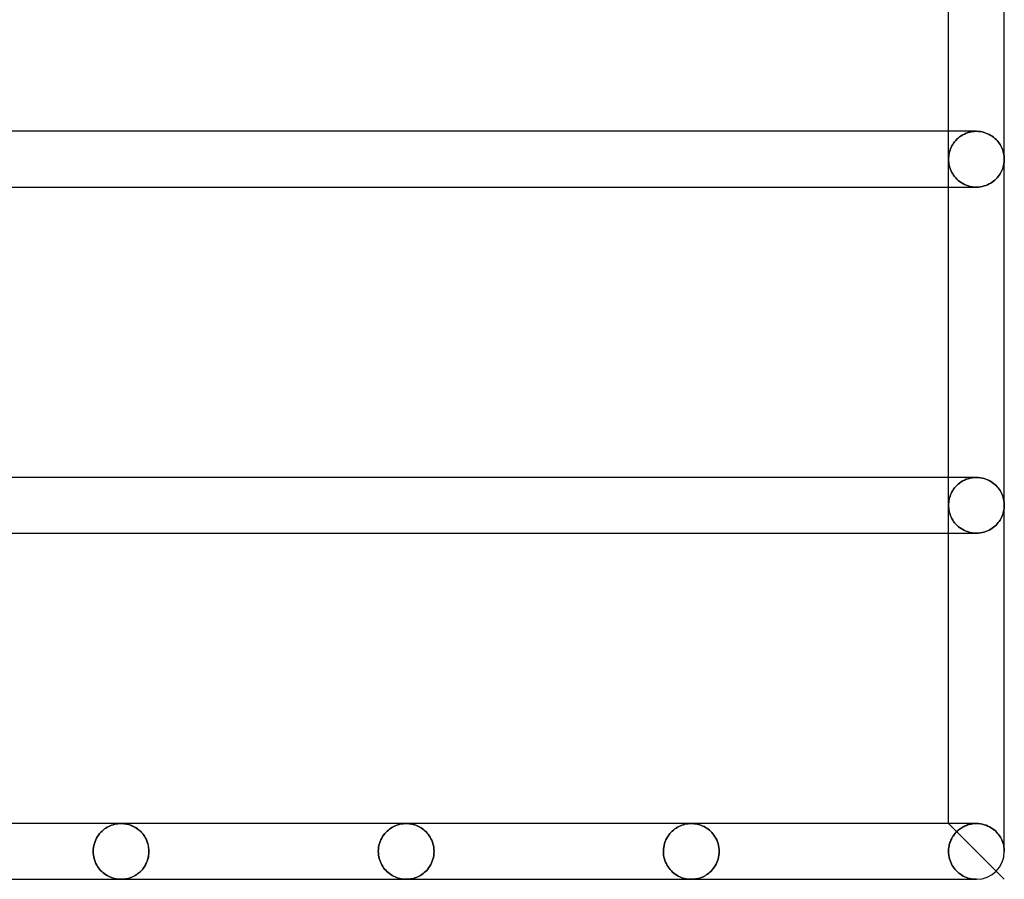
# Model space of a CAD drawing. Header units: millimetres. Extents: x -250 to 250, y -110 to 102.
# Tile 20 of 22: x 192 to 233, y -73 to -37. Entities that reach past the tile are written whole.
import ezdxf

# ---------------------------------------------------------------- set-up
doc = ezdxf.new("R2010")
doc.units = ezdxf.units.MM
doc.layers.add('HIDDEN', color=7, linetype='Continuous')
doc.layers.add('THICK', color=7, linetype='Continuous')

msp = doc.modelspace()

# ---------------------------------------------------------------- linework, layer by layer
at = {"layer": 'HIDDEN'}
for p, q in [((230.84, -43.2), (230.84, -42.04)), ((231.363, -42.229), (231.43, -42.188)), ((231.43, -42.188), (231.363, -42.229)), ((231.43, -42.188), (231.501, -42.152)), ((231.501, -42.152), (231.43, -42.188)), ((231.501, -42.152), (231.576, -42.119)), ((231.576, -42.119), (231.501, -42.152)), ((231.576, -42.119), (231.655, -42.092)), ((231.655, -42.092), (231.576, -42.119)), ((231.655, -42.092), (231.737, -42.069)), ((231.737, -42.069), (231.655, -42.092)), ((231.737, -42.069), (231.822, -42.053)), ((231.822, -42.053), (231.737, -42.069)), ((231.822, -42.053), (231.909, -42.043)), ((231.909, -42.043), (231.822, -42.053)), ((231.909, -42.043), (231.997, -42.04)), ((231.997, -42.04), (231.909, -42.043)), ((231.998, -42.04), (231.997, -42.04)), ((231.999, -42.04), (231.998, -42.04)), ((231.998, -42.04), (231.998, -42.04)), ((232, -42.04), (231.999, -42.04)), ((231.999, -42.04), (231.999, -42.04)), ((232.082, -42.043), (232, -42.04)), ((232, -42.04), (232, -42.04)), ((232.163, -42.052), (232.082, -42.043)), ((232.242, -42.066), (232.163, -42.052)), ((232.32, -42.086), (232.242, -42.066)), ((232.394, -42.11), (232.32, -42.086)), ((232.466, -42.139), (232.394, -42.11)), ((232.534, -42.171), (232.466, -42.139)), ((232.598, -42.207), (232.534, -42.171)), ((232.659, -42.247), (232.598, -42.207)), ((230.98, -42.646), (231.014, -42.588)), ((231.014, -42.588), (230.98, -42.646)), ((231.014, -42.588), (231.051, -42.531)), ((231.051, -42.531), (231.014, -42.588)), ((231.051, -42.531), (231.093, -42.475)), ((231.093, -42.475), (231.051, -42.531)), ((231.093, -42.475), (231.139, -42.422)), ((231.139, -42.422), (231.093, -42.475)), ((231.139, -42.422), (231.188, -42.37)), ((231.188, -42.37), (231.139, -42.422)), ((231.188, -42.37), (231.242, -42.32)), ((231.242, -42.32), (231.188, -42.37)), ((231.242, -42.32), (231.301, -42.273)), ((231.301, -42.273), (231.242, -42.32)), ((231.301, -42.273), (231.363, -42.229)), ((231.363, -42.229), (231.301, -42.273)), ((232.716, -42.289), (232.659, -42.247)), ((232.769, -42.333), (232.716, -42.289)), ((232.819, -42.38), (232.769, -42.333)), ((232.865, -42.428), (232.819, -42.38)), ((232.907, -42.479), (232.865, -42.428)), ((232.946, -42.531), (232.907, -42.479)), ((232.982, -42.585), (232.946, -42.531)), ((233.015, -42.64), (232.982, -42.585)), ((230.847, -43.074), (230.855, -43.012)), ((230.855, -43.012), (230.847, -43.074)), ((230.855, -43.012), (230.867, -42.949)), ((230.867, -42.949), (230.855, -43.012)), ((230.867, -42.949), (230.883, -42.888)), ((230.883, -42.888), (230.867, -42.949)), ((230.883, -42.888), (230.902, -42.826)), ((230.902, -42.826), (230.883, -42.888)), ((230.902, -42.826), (230.924, -42.765)), ((230.924, -42.765), (230.902, -42.826)), ((230.924, -42.765), (230.95, -42.705)), ((230.95, -42.705), (230.924, -42.765)), ((230.95, -42.705), (230.98, -42.646)), ((230.98, -42.646), (230.95, -42.705)), ((233.045, -42.698), (233.015, -42.64)), ((233.072, -42.757), (233.045, -42.698)), ((233.095, -42.818), (233.072, -42.757)), ((233.115, -42.879), (233.095, -42.818)), ((233.131, -42.942), (233.115, -42.879)), ((233.144, -43.006), (233.131, -42.942)), ((233.153, -43.071), (233.144, -43.006)), ((230.84, -43.2), (230.842, -43.137)), ((230.842, -43.137), (230.84, -43.2)), ((230.84, -43.2), (230.842, -43.263)), ((230.842, -43.263), (230.84, -43.2)), ((230.84, -44.36), (230.84, -43.2)), ((230.842, -43.137), (230.847, -43.074)), ((230.847, -43.074), (230.842, -43.137)), ((230.842, -43.263), (230.847, -43.326)), ((230.847, -43.326), (230.842, -43.263)), ((230.847, -43.326), (230.855, -43.388)), ((230.855, -43.388), (230.847, -43.326)), ((230.855, -43.388), (230.867, -43.451)), ((230.867, -43.451), (230.855, -43.388)), ((233.131, -43.458), (233.144, -43.394)), ((233.144, -43.394), (233.153, -43.329)), ((233.158, -43.135), (233.153, -43.071)), ((233.153, -43.329), (233.158, -43.265)), ((233.16, -43.2), (233.158, -43.135)), ((233.158, -43.265), (233.16, -43.2)), ((230.867, -43.451), (230.883, -43.512)), ((230.883, -43.512), (230.867, -43.451)), ((230.883, -43.512), (230.902, -43.574)), ((230.902, -43.574), (230.883, -43.512)), ((230.902, -43.574), (230.924, -43.635)), ((230.924, -43.635), (230.902, -43.574)), ((230.924, -43.635), (230.95, -43.695)), ((230.95, -43.695), (230.924, -43.635)), ((230.95, -43.695), (230.98, -43.754)), ((230.98, -43.754), (230.95, -43.695)), ((230.98, -43.754), (231.014, -43.812)), ((231.014, -43.812), (230.98, -43.754)), ((231.014, -43.812), (231.051, -43.869)), ((231.051, -43.869), (231.014, -43.812)), ((232.946, -43.869), (232.982, -43.815)), ((232.982, -43.815), (233.015, -43.76)), ((233.015, -43.76), (233.045, -43.702)), ((233.045, -43.702), (233.072, -43.643)), ((233.072, -43.643), (233.095, -43.582)), ((233.095, -43.582), (233.115, -43.521)), ((233.115, -43.521), (233.131, -43.458)), ((231.051, -43.869), (231.093, -43.925)), ((231.093, -43.925), (231.051, -43.869)), ((231.093, -43.925), (231.139, -43.978)), ((231.139, -43.978), (231.093, -43.925)), ((231.139, -43.978), (231.188, -44.03)), ((231.188, -44.03), (231.139, -43.978)), ((231.188, -44.03), (231.242, -44.08)), ((231.242, -44.08), (231.188, -44.03)), ((231.242, -44.08), (231.301, -44.127)), ((231.301, -44.127), (231.242, -44.08)), ((231.301, -44.127), (231.363, -44.171)), ((231.363, -44.171), (231.301, -44.127)), ((231.363, -44.171), (231.43, -44.212)), ((231.43, -44.212), (231.363, -44.171)), ((231.43, -44.212), (231.501, -44.248)), ((231.501, -44.248), (231.43, -44.212)), ((231.501, -44.248), (231.576, -44.281)), ((231.576, -44.281), (231.501, -44.248)), ((232.394, -44.29), (232.466, -44.261)), ((232.466, -44.261), (232.534, -44.229)), ((232.534, -44.229), (232.598, -44.193)), ((232.598, -44.193), (232.659, -44.153)), ((232.659, -44.153), (232.716, -44.111)), ((232.716, -44.111), (232.769, -44.067)), ((232.769, -44.067), (232.819, -44.02)), ((232.819, -44.02), (232.865, -43.972)), ((232.865, -43.972), (232.907, -43.921)), ((232.907, -43.921), (232.946, -43.869)), ((231.576, -44.281), (231.655, -44.308)), ((231.655, -44.308), (231.576, -44.281)), ((231.655, -44.308), (231.737, -44.331)), ((231.737, -44.331), (231.655, -44.308)), ((231.737, -44.331), (231.822, -44.347)), ((231.822, -44.347), (231.737, -44.331)), ((231.822, -44.347), (231.909, -44.357)), ((231.909, -44.357), (231.822, -44.347)), ((231.909, -44.357), (231.997, -44.36)), ((231.997, -44.36), (231.909, -44.357)), ((231.997, -44.36), (231.998, -44.36)), ((231.998, -44.36), (231.998, -44.36)), ((231.998, -44.36), (231.999, -44.36)), ((231.999, -44.36), (231.999, -44.36)), ((231.999, -44.36), (232, -44.36)), ((232, -44.36), (232.082, -44.357)), ((232, -44.36), (232, -44.36)), ((232.082, -44.357), (232.163, -44.348)), ((232.163, -44.348), (232.242, -44.334)), ((232.242, -44.334), (232.32, -44.314)), ((232.32, -44.314), (232.394, -44.29)), ((230.84, -57.6), (230.84, -56.44)), ((231.43, -56.588), (231.501, -56.552)), ((231.501, -56.552), (231.43, -56.588)), ((231.501, -56.552), (231.576, -56.519)), ((231.576, -56.519), (231.501, -56.552)), ((231.576, -56.519), (231.655, -56.492)), ((231.655, -56.492), (231.576, -56.519)), ((231.655, -56.492), (231.737, -56.469)), ((231.737, -56.469), (231.655, -56.492)), ((231.737, -56.469), (231.822, -56.453)), ((231.822, -56.453), (231.737, -56.469)), ((231.822, -56.453), (231.909, -56.443)), ((231.909, -56.443), (231.822, -56.453)), ((231.909, -56.443), (231.997, -56.44)), ((231.997, -56.44), (231.909, -56.443)), ((231.998, -56.44), (231.997, -56.44)), ((231.999, -56.44), (231.998, -56.44)), ((231.998, -56.44), (231.998, -56.44)), ((232, -56.44), (231.999, -56.44)), ((231.999, -56.44), (231.999, -56.44)), ((232.082, -56.443), (232, -56.44)), ((232, -56.44), (232, -56.44)), ((232.163, -56.452), (232.082, -56.443)), ((232.242, -56.466), (232.163, -56.452)), ((232.32, -56.486), (232.242, -56.466)), ((232.394, -56.51), (232.32, -56.486)), ((232.466, -56.539), (232.394, -56.51)), ((232.534, -56.571), (232.466, -56.539)), ((231.014, -56.988), (231.051, -56.931)), ((231.051, -56.931), (231.014, -56.988)), ((231.051, -56.931), (231.093, -56.875)), ((231.093, -56.875), (231.051, -56.931)), ((231.093, -56.875), (231.139, -56.822)), ((231.139, -56.822), (231.093, -56.875)), ((231.139, -56.822), (231.188, -56.77)), ((231.188, -56.77), (231.139, -56.822)), ((231.188, -56.77), (231.242, -56.72)), ((231.242, -56.72), (231.188, -56.77)), ((231.242, -56.72), (231.301, -56.673)), ((231.301, -56.673), (231.242, -56.72)), ((231.301, -56.673), (231.363, -56.629)), ((231.363, -56.629), (231.301, -56.673)), ((231.363, -56.629), (231.43, -56.588)), ((231.43, -56.588), (231.363, -56.629)), ((232.598, -56.607), (232.534, -56.571)), ((232.659, -56.647), (232.598, -56.607)), ((232.716, -56.689), (232.659, -56.647)), ((232.769, -56.733), (232.716, -56.689)), ((232.819, -56.78), (232.769, -56.733)), ((232.865, -56.828), (232.819, -56.78)), ((232.907, -56.879), (232.865, -56.828)), ((232.946, -56.931), (232.907, -56.879)), ((232.982, -56.985), (232.946, -56.931)), ((230.855, -57.412), (230.867, -57.349)), ((230.867, -57.349), (230.855, -57.412)), ((230.867, -57.349), (230.883, -57.288)), ((230.883, -57.288), (230.867, -57.349)), ((230.883, -57.288), (230.902, -57.226)), ((230.902, -57.226), (230.883, -57.288)), ((230.902, -57.226), (230.924, -57.165)), ((230.924, -57.165), (230.902, -57.226)), ((230.924, -57.165), (230.95, -57.105)), ((230.95, -57.105), (230.924, -57.165)), ((230.95, -57.105), (230.98, -57.046)), ((230.98, -57.046), (230.95, -57.105)), ((230.98, -57.046), (231.014, -56.988)), ((231.014, -56.988), (230.98, -57.046)), ((233.015, -57.04), (232.982, -56.985)), ((233.045, -57.098), (233.015, -57.04)), ((233.072, -57.157), (233.045, -57.098)), ((233.095, -57.218), (233.072, -57.157)), ((233.115, -57.279), (233.095, -57.218)), ((233.131, -57.342), (233.115, -57.279)), ((233.144, -57.406), (233.131, -57.342)), ((230.84, -57.6), (230.842, -57.537)), ((230.842, -57.537), (230.84, -57.6)), ((230.842, -57.663), (230.84, -57.6)), ((230.84, -57.6), (230.842, -57.663)), ((230.84, -58.76), (230.84, -57.6)), ((230.842, -57.537), (230.847, -57.474)), ((230.847, -57.474), (230.842, -57.537)), ((230.847, -57.726), (230.842, -57.663)), ((230.842, -57.663), (230.847, -57.726)), ((230.847, -57.474), (230.855, -57.412)), ((230.855, -57.412), (230.847, -57.474)), ((230.855, -57.788), (230.847, -57.726)), ((230.847, -57.726), (230.855, -57.788)), ((233.153, -57.471), (233.144, -57.406)), ((233.144, -57.794), (233.153, -57.729)), ((233.158, -57.535), (233.153, -57.471)), ((233.153, -57.729), (233.158, -57.665)), ((233.16, -57.6), (233.158, -57.535)), ((233.158, -57.665), (233.16, -57.6)), ((230.867, -57.851), (230.855, -57.788)), ((230.855, -57.788), (230.867, -57.851)), ((230.883, -57.912), (230.867, -57.851)), ((230.867, -57.851), (230.883, -57.912)), ((230.902, -57.974), (230.883, -57.912)), ((230.883, -57.912), (230.902, -57.974)), ((230.924, -58.035), (230.902, -57.974)), ((230.902, -57.974), (230.924, -58.035)), ((230.95, -58.095), (230.924, -58.035)), ((230.924, -58.035), (230.95, -58.095)), ((230.98, -58.154), (230.95, -58.095)), ((230.95, -58.095), (230.98, -58.154)), ((231.014, -58.212), (230.98, -58.154)), ((230.98, -58.154), (231.014, -58.212)), ((232.982, -58.215), (233.015, -58.16)), ((233.015, -58.16), (233.045, -58.102)), ((233.045, -58.102), (233.072, -58.043)), ((233.072, -58.043), (233.095, -57.982)), ((233.095, -57.982), (233.115, -57.921)), ((233.115, -57.921), (233.131, -57.858)), ((233.131, -57.858), (233.144, -57.794)), ((231.051, -58.269), (231.014, -58.212)), ((231.014, -58.212), (231.051, -58.269)), ((231.093, -58.325), (231.051, -58.269)), ((231.051, -58.269), (231.093, -58.325)), ((231.139, -58.378), (231.093, -58.325)), ((231.093, -58.325), (231.139, -58.378)), ((231.188, -58.43), (231.139, -58.378)), ((231.139, -58.378), (231.188, -58.43)), ((231.242, -58.48), (231.188, -58.43)), ((231.188, -58.43), (231.242, -58.48)), ((231.301, -58.527), (231.242, -58.48)), ((231.242, -58.48), (231.301, -58.527)), ((231.363, -58.571), (231.301, -58.527)), ((231.301, -58.527), (231.363, -58.571)), ((231.43, -58.612), (231.363, -58.571)), ((231.363, -58.571), (231.43, -58.612)), ((232.534, -58.629), (232.598, -58.593)), ((232.598, -58.593), (232.659, -58.553)), ((232.659, -58.553), (232.716, -58.511)), ((232.716, -58.511), (232.769, -58.467)), ((232.769, -58.467), (232.819, -58.42)), ((232.819, -58.42), (232.865, -58.372)), ((232.865, -58.372), (232.907, -58.321)), ((232.907, -58.321), (232.946, -58.269)), ((232.946, -58.269), (232.982, -58.215)), ((231.501, -58.648), (231.43, -58.612)), ((231.43, -58.612), (231.501, -58.648)), ((231.576, -58.681), (231.501, -58.648)), ((231.501, -58.648), (231.576, -58.681)), ((231.655, -58.708), (231.576, -58.681)), ((231.576, -58.681), (231.655, -58.708)), ((231.737, -58.731), (231.655, -58.708)), ((231.655, -58.708), (231.737, -58.731)), ((231.822, -58.747), (231.737, -58.731)), ((231.737, -58.731), (231.822, -58.747)), ((231.909, -58.757), (231.822, -58.747)), ((231.822, -58.747), (231.909, -58.757)), ((231.997, -58.76), (231.909, -58.757)), ((231.909, -58.757), (231.997, -58.76)), ((231.997, -58.76), (231.998, -58.76)), ((231.998, -58.76), (231.998, -58.76)), ((231.998, -58.76), (231.999, -58.76)), ((231.999, -58.76), (231.999, -58.76)), ((231.999, -58.76), (232, -58.76)), ((232, -58.76), (232.082, -58.757)), ((232, -58.76), (232, -58.76)), ((232.082, -58.757), (232.163, -58.748)), ((232.163, -58.748), (232.242, -58.734)), ((232.242, -58.734), (232.32, -58.714)), ((232.32, -58.714), (232.394, -58.69)), ((232.394, -58.69), (232.466, -58.661)), ((232.466, -58.661), (232.534, -58.629)), ((196.005, -70.909), (196.068, -70.888)), ((196.068, -70.888), (196.005, -70.909)), ((196.068, -70.888), (196.133, -70.871)), ((196.133, -70.871), (196.068, -70.888)), ((196.133, -70.871), (196.199, -70.858)), ((196.199, -70.858), (196.133, -70.871)), ((196.199, -70.858), (196.266, -70.848)), ((196.266, -70.848), (196.199, -70.858)), ((196.266, -70.848), (196.333, -70.842)), ((196.333, -70.842), (196.266, -70.848)), ((196.333, -70.842), (196.4, -70.84)), ((196.4, -70.84), (196.333, -70.842)), ((196.4, -70.84), (196.46, -70.842)), ((196.458, -70.841), (196.4, -70.84)), ((196.516, -70.846), (196.458, -70.841)), ((196.46, -70.842), (196.521, -70.846)), ((196.574, -70.853), (196.516, -70.846)), ((196.521, -70.846), (196.581, -70.854)), ((196.632, -70.863), (196.574, -70.853)), ((196.581, -70.854), (196.641, -70.865)), ((196.69, -70.877), (196.632, -70.863)), ((196.641, -70.865), (196.701, -70.88)), ((196.747, -70.893), (196.69, -70.877)), ((196.701, -70.88), (196.76, -70.897)), ((196.803, -70.912), (196.747, -70.893)), ((196.76, -70.897), (196.818, -70.918)), ((207.871, -70.91), (207.934, -70.888)), ((207.934, -70.888), (207.871, -70.91)), ((207.934, -70.888), (207.999, -70.871)), ((207.999, -70.871), (207.934, -70.888)), ((207.999, -70.871), (208.065, -70.858)), ((208.065, -70.858), (207.999, -70.871)), ((208.065, -70.858), (208.132, -70.848)), ((208.132, -70.848), (208.065, -70.858)), ((208.132, -70.848), (208.199, -70.842)), ((208.199, -70.842), (208.132, -70.848)), ((208.199, -70.842), (208.267, -70.84)), ((208.267, -70.84), (208.199, -70.842)), ((208.267, -70.84), (208.325, -70.841)), ((208.325, -70.841), (208.267, -70.84)), ((208.325, -70.841), (208.383, -70.846)), ((208.383, -70.846), (208.325, -70.841)), ((208.383, -70.846), (208.441, -70.853)), ((208.441, -70.853), (208.383, -70.846)), ((208.441, -70.853), (208.499, -70.863)), ((208.499, -70.863), (208.441, -70.853)), ((208.499, -70.863), (208.556, -70.877)), ((208.556, -70.877), (208.499, -70.863)), ((208.556, -70.877), (208.613, -70.893)), ((208.613, -70.893), (208.556, -70.877)), ((208.613, -70.893), (208.67, -70.912)), ((208.67, -70.912), (208.613, -70.893)), ((219.738, -70.909), (219.802, -70.888)), ((219.802, -70.888), (219.738, -70.909)), ((219.802, -70.888), (219.867, -70.871)), ((219.867, -70.871), (219.802, -70.888)), ((219.867, -70.871), (219.933, -70.857)), ((219.933, -70.857), (219.867, -70.871)), ((219.933, -70.857), (219.999, -70.848)), ((219.999, -70.848), (219.933, -70.857)), ((219.999, -70.848), (220.066, -70.842)), ((220.066, -70.842), (219.999, -70.848)), ((220.066, -70.842), (220.133, -70.84)), ((220.133, -70.84), (220.066, -70.842)), ((220.133, -70.84), (220.194, -70.842)), ((220.194, -70.842), (220.133, -70.84)), ((220.194, -70.842), (220.254, -70.846)), ((220.254, -70.846), (220.194, -70.842)), ((220.254, -70.846), (220.314, -70.854)), ((220.314, -70.854), (220.254, -70.846)), ((220.314, -70.854), (220.374, -70.865)), ((220.374, -70.865), (220.314, -70.854)), ((220.374, -70.865), (220.434, -70.88)), ((220.434, -70.88), (220.374, -70.865)), ((220.434, -70.88), (220.493, -70.897)), ((220.493, -70.897), (220.434, -70.88)), ((220.493, -70.897), (220.552, -70.918)), ((220.552, -70.918), (220.493, -70.897)), ((230.84, -70.84), (233.16, -73.16)), ((231.58, -70.918), (231.628, -70.9)), ((231.628, -70.9), (231.58, -70.918)), ((231.628, -70.9), (231.678, -70.885)), ((231.678, -70.885), (231.628, -70.9)), ((231.678, -70.885), (231.73, -70.871)), ((231.73, -70.871), (231.678, -70.885)), ((231.73, -70.871), (231.782, -70.86)), ((231.782, -70.86), (231.73, -70.871)), ((231.782, -70.86), (231.835, -70.851)), ((231.835, -70.851), (231.782, -70.86)), ((231.835, -70.851), (231.888, -70.845)), ((231.888, -70.845), (231.835, -70.851)), ((231.888, -70.845), (231.942, -70.841)), ((231.942, -70.841), (231.888, -70.845)), ((231.942, -70.841), (231.997, -70.84)), ((231.997, -70.84), (231.942, -70.841)), ((231.998, -70.84), (231.997, -70.84)), ((231.999, -70.84), (231.998, -70.84)), ((231.998, -70.84), (231.998, -70.84)), ((232, -70.84), (231.999, -70.84)), ((231.999, -70.84), (231.999, -70.84)), ((232.084, -70.843), (232, -70.84)), ((232, -70.84), (232, -70.84)), ((232.167, -70.853), (232.084, -70.843)), ((232.249, -70.868), (232.167, -70.853)), ((232.328, -70.888), (232.249, -70.868)), ((232.405, -70.914), (232.328, -70.888)), ((195.46, -71.317), (195.505, -71.259)), ((195.505, -71.259), (195.46, -71.317)), ((195.505, -71.259), (195.553, -71.205)), ((195.553, -71.205), (195.505, -71.259)), ((195.553, -71.205), (195.604, -71.155)), ((195.604, -71.155), (195.553, -71.205)), ((195.604, -71.155), (195.656, -71.109)), ((195.656, -71.109), (195.604, -71.155)), ((195.656, -71.109), (195.71, -71.067)), ((195.71, -71.067), (195.656, -71.109)), ((195.71, -71.067), (195.765, -71.028)), ((195.765, -71.028), (195.71, -71.067)), ((195.765, -71.028), (195.822, -70.993)), ((195.822, -70.993), (195.765, -71.028)), ((195.822, -70.993), (195.882, -70.962)), ((195.882, -70.962), (195.822, -70.993)), ((195.882, -70.962), (195.942, -70.934)), ((195.942, -70.934), (195.882, -70.962)), ((195.942, -70.934), (196.005, -70.909)), ((196.005, -70.909), (195.942, -70.934)), ((196.859, -70.935), (196.803, -70.912)), ((196.818, -70.918), (196.876, -70.943)), ((196.914, -70.961), (196.859, -70.935)), ((196.876, -70.943), (196.933, -70.97)), ((196.969, -70.99), (196.914, -70.961)), ((196.933, -70.97), (196.99, -71.002)), ((197.022, -71.022), (196.969, -70.99)), ((196.99, -71.002), (197.045, -71.036)), ((197.075, -71.057), (197.022, -71.022)), ((197.045, -71.036), (197.099, -71.075)), ((197.126, -71.096), (197.075, -71.057)), ((197.099, -71.075), (197.151, -71.117)), ((197.176, -71.139), (197.126, -71.096)), ((197.151, -71.117), (197.202, -71.163)), ((197.224, -71.185), (197.176, -71.139)), ((197.202, -71.163), (197.251, -71.213)), ((197.27, -71.235), (197.224, -71.185)), ((197.251, -71.213), (197.297, -71.267)), ((197.314, -71.288), (197.27, -71.235)), ((197.297, -71.267), (197.341, -71.325)), ((197.355, -71.345), (197.314, -71.288)), ((207.326, -71.318), (207.372, -71.26)), ((207.372, -71.26), (207.326, -71.318)), ((207.372, -71.26), (207.42, -71.206)), ((207.42, -71.206), (207.372, -71.26)), ((207.42, -71.206), (207.47, -71.156)), ((207.47, -71.156), (207.42, -71.206)), ((207.47, -71.156), (207.522, -71.11)), ((207.522, -71.11), (207.47, -71.156)), ((207.522, -71.11), (207.575, -71.068)), ((207.575, -71.068), (207.522, -71.11)), ((207.575, -71.068), (207.631, -71.029)), ((207.631, -71.029), (207.575, -71.068)), ((207.631, -71.029), (207.688, -70.994)), ((207.688, -70.994), (207.631, -71.029)), ((207.688, -70.994), (207.747, -70.962)), ((207.747, -70.962), (207.688, -70.994)), ((207.747, -70.962), (207.808, -70.934)), ((207.808, -70.934), (207.747, -70.962)), ((207.808, -70.934), (207.871, -70.91)), ((207.871, -70.91), (207.808, -70.934)), ((208.67, -70.912), (208.726, -70.935)), ((208.726, -70.935), (208.67, -70.912)), ((208.726, -70.935), (208.781, -70.961)), ((208.781, -70.961), (208.726, -70.935)), ((208.781, -70.961), (208.836, -70.99)), ((208.836, -70.99), (208.781, -70.961)), ((208.836, -70.99), (208.889, -71.022)), ((208.889, -71.022), (208.836, -70.99)), ((208.889, -71.022), (208.942, -71.057)), ((208.942, -71.057), (208.889, -71.022)), ((208.942, -71.057), (208.993, -71.096)), ((208.993, -71.096), (208.942, -71.057)), ((208.993, -71.096), (209.042, -71.139)), ((209.042, -71.139), (208.993, -71.096)), ((209.042, -71.139), (209.09, -71.185)), ((209.09, -71.185), (209.042, -71.139)), ((209.09, -71.185), (209.136, -71.235)), ((209.136, -71.235), (209.09, -71.185)), ((209.136, -71.235), (209.18, -71.288)), ((209.18, -71.288), (209.136, -71.235)), ((209.18, -71.288), (209.222, -71.345)), ((209.222, -71.345), (209.18, -71.288)), ((219.194, -71.317), (219.239, -71.259)), ((219.239, -71.259), (219.194, -71.317)), ((219.239, -71.259), (219.287, -71.205)), ((219.287, -71.205), (219.239, -71.259)), ((219.287, -71.205), (219.337, -71.155)), ((219.337, -71.155), (219.287, -71.205)), ((219.337, -71.155), (219.389, -71.109)), ((219.389, -71.109), (219.337, -71.155)), ((219.389, -71.109), (219.443, -71.067)), ((219.443, -71.067), (219.389, -71.109)), ((219.443, -71.067), (219.498, -71.029)), ((219.498, -71.029), (219.443, -71.067)), ((219.498, -71.029), (219.556, -70.994)), ((219.556, -70.994), (219.498, -71.029)), ((219.556, -70.994), (219.615, -70.962)), ((219.615, -70.962), (219.556, -70.994)), ((219.615, -70.962), (219.676, -70.934)), ((219.676, -70.934), (219.615, -70.962)), ((219.676, -70.934), (219.738, -70.909)), ((219.738, -70.909), (219.676, -70.934)), ((220.552, -70.918), (220.61, -70.943)), ((220.61, -70.943), (220.552, -70.918)), ((220.61, -70.943), (220.667, -70.97)), ((220.667, -70.97), (220.61, -70.943)), ((220.667, -70.97), (220.723, -71.002)), ((220.723, -71.002), (220.667, -70.97)), ((220.723, -71.002), (220.778, -71.036)), ((220.778, -71.036), (220.723, -71.002)), ((220.778, -71.036), (220.832, -71.075)), ((220.832, -71.075), (220.778, -71.036)), ((220.832, -71.075), (220.884, -71.117)), ((220.884, -71.117), (220.832, -71.075)), ((220.884, -71.117), (220.935, -71.163)), ((220.935, -71.163), (220.884, -71.117)), ((220.935, -71.163), (220.984, -71.213)), ((220.984, -71.213), (220.935, -71.163)), ((220.984, -71.213), (221.031, -71.267)), ((221.031, -71.267), (220.984, -71.213)), ((221.031, -71.267), (221.075, -71.325)), ((221.075, -71.325), (221.031, -71.267)), ((231.058, -71.32), (231.087, -71.282)), ((231.087, -71.282), (231.058, -71.32)), ((231.087, -71.282), (231.117, -71.246)), ((231.117, -71.246), (231.087, -71.282)), ((231.117, -71.246), (231.147, -71.212)), ((231.147, -71.212), (231.117, -71.246)), ((231.147, -71.212), (231.179, -71.179)), ((231.179, -71.179), (231.147, -71.212)), ((231.179, -71.179), (231.212, -71.148)), ((231.212, -71.148), (231.179, -71.179)), ((231.212, -71.148), (231.246, -71.117)), ((231.246, -71.117), (231.212, -71.148)), ((231.246, -71.117), (231.282, -71.088)), ((231.282, -71.088), (231.246, -71.117)), ((231.282, -71.088), (231.32, -71.059)), ((231.32, -71.059), (231.282, -71.088)), ((231.32, -71.059), (231.359, -71.032)), ((231.359, -71.032), (231.32, -71.059)), ((231.359, -71.032), (231.4, -71.006)), ((231.4, -71.006), (231.359, -71.032)), ((231.4, -71.006), (231.442, -70.982)), ((231.442, -70.982), (231.4, -71.006)), ((231.442, -70.982), (231.487, -70.959)), ((231.487, -70.959), (231.442, -70.982)), ((231.487, -70.959), (231.532, -70.937)), ((231.532, -70.937), (231.487, -70.959)), ((231.532, -70.937), (231.58, -70.918)), ((231.58, -70.918), (231.532, -70.937)), ((232.478, -70.944), (232.405, -70.914)), ((232.547, -70.978), (232.478, -70.944)), ((232.613, -71.017), (232.547, -70.978)), ((232.675, -71.058), (232.613, -71.017)), ((232.733, -71.102), (232.675, -71.058)), ((232.787, -71.149), (232.733, -71.102)), ((232.837, -71.198), (232.787, -71.149)), ((232.883, -71.249), (232.837, -71.198)), ((232.925, -71.301), (232.883, -71.249)), ((232.963, -71.355), (232.925, -71.301)), ((195.265, -71.747), (195.286, -71.667)), ((195.286, -71.667), (195.265, -71.747)), ((195.286, -71.667), (195.312, -71.59)), ((195.312, -71.59), (195.286, -71.667)), ((195.312, -71.59), (195.343, -71.516)), ((195.343, -71.516), (195.312, -71.59)), ((195.343, -71.516), (195.378, -71.446)), ((195.378, -71.446), (195.343, -71.516)), ((195.378, -71.446), (195.418, -71.379)), ((195.418, -71.379), (195.378, -71.446)), ((195.418, -71.379), (195.46, -71.317)), ((195.46, -71.317), (195.418, -71.379)), ((197.341, -71.325), (197.382, -71.387)), ((197.394, -71.406), (197.355, -71.345)), ((197.382, -71.387), (197.42, -71.453)), ((197.429, -71.47), (197.394, -71.406)), ((197.42, -71.453), (197.454, -71.522)), ((197.461, -71.538), (197.429, -71.47)), ((197.454, -71.522), (197.484, -71.595)), ((197.489, -71.609), (197.461, -71.538)), ((197.484, -71.595), (197.51, -71.672)), ((197.513, -71.684), (197.489, -71.609)), ((197.51, -71.672), (197.53, -71.752)), ((197.532, -71.76), (197.513, -71.684)), ((207.131, -71.748), (207.152, -71.667)), ((207.152, -71.667), (207.131, -71.748)), ((207.152, -71.667), (207.179, -71.59)), ((207.179, -71.59), (207.152, -71.667)), ((207.179, -71.59), (207.21, -71.516)), ((207.21, -71.516), (207.179, -71.59)), ((207.21, -71.516), (207.245, -71.446)), ((207.245, -71.446), (207.21, -71.516)), ((207.245, -71.446), (207.284, -71.38)), ((207.284, -71.38), (207.245, -71.446)), ((207.284, -71.38), (207.326, -71.318)), ((207.326, -71.318), (207.284, -71.38)), ((209.222, -71.345), (209.261, -71.406)), ((209.261, -71.406), (209.222, -71.345)), ((209.261, -71.406), (209.296, -71.47)), ((209.296, -71.47), (209.261, -71.406)), ((209.296, -71.47), (209.328, -71.538)), ((209.328, -71.538), (209.296, -71.47)), ((209.328, -71.538), (209.356, -71.609)), ((209.356, -71.609), (209.328, -71.538)), ((209.356, -71.609), (209.38, -71.683)), ((209.38, -71.683), (209.356, -71.609)), ((209.38, -71.683), (209.399, -71.76)), ((209.399, -71.76), (209.38, -71.683)), ((218.998, -71.747), (219.019, -71.667)), ((219.019, -71.667), (218.998, -71.747)), ((219.019, -71.667), (219.046, -71.589)), ((219.046, -71.589), (219.019, -71.667)), ((219.046, -71.589), (219.077, -71.516)), ((219.077, -71.516), (219.046, -71.589)), ((219.077, -71.516), (219.112, -71.445)), ((219.112, -71.445), (219.077, -71.516)), ((219.112, -71.445), (219.151, -71.379)), ((219.151, -71.379), (219.112, -71.445)), ((219.151, -71.379), (219.194, -71.317)), ((219.194, -71.317), (219.151, -71.379)), ((221.075, -71.325), (221.116, -71.387)), ((221.116, -71.387), (221.075, -71.325)), ((221.116, -71.387), (221.154, -71.453)), ((221.154, -71.453), (221.116, -71.387)), ((221.154, -71.453), (221.188, -71.522)), ((221.188, -71.522), (221.154, -71.453)), ((221.188, -71.522), (221.218, -71.595)), ((221.218, -71.595), (221.188, -71.522)), ((221.218, -71.595), (221.243, -71.672)), ((221.243, -71.672), (221.218, -71.595)), ((221.243, -71.672), (221.263, -71.751)), ((221.263, -71.751), (221.243, -71.672)), ((230.869, -71.731), (230.882, -71.68)), ((230.882, -71.68), (230.869, -71.731)), ((230.882, -71.68), (230.898, -71.63)), ((230.898, -71.63), (230.882, -71.68)), ((230.898, -71.63), (230.916, -71.581)), ((230.916, -71.581), (230.898, -71.63)), ((230.916, -71.581), (230.936, -71.533)), ((230.936, -71.533), (230.916, -71.581)), ((230.936, -71.533), (230.957, -71.487)), ((230.957, -71.487), (230.936, -71.533)), ((230.957, -71.487), (230.98, -71.443)), ((230.98, -71.443), (230.957, -71.487)), ((230.98, -71.443), (231.005, -71.4)), ((231.005, -71.4), (230.98, -71.443)), ((231.005, -71.4), (231.031, -71.359)), ((231.031, -71.359), (231.005, -71.4)), ((231.031, -71.359), (231.058, -71.32)), ((231.058, -71.32), (231.031, -71.359)), ((232.998, -71.41), (232.963, -71.355)), ((233.03, -71.467), (232.998, -71.41)), ((233.057, -71.524), (233.03, -71.467)), ((233.082, -71.582), (233.057, -71.524)), ((233.103, -71.64), (233.082, -71.582)), ((233.12, -71.7), (233.103, -71.64)), ((233.135, -71.759), (233.12, -71.7)), ((195.237, -72), (195.24, -71.914)), ((195.24, -71.914), (195.237, -72)), ((195.239, -72.077), (195.237, -72)), ((195.237, -72), (195.239, -72.077)), ((195.247, -72.152), (195.239, -72.077)), ((195.239, -72.077), (195.247, -72.152)), ((195.24, -71.914), (195.249, -71.83)), ((195.249, -71.83), (195.24, -71.914)), ((195.249, -71.83), (195.265, -71.747)), ((195.265, -71.747), (195.249, -71.83)), ((197.53, -71.752), (197.545, -71.833)), ((197.545, -71.839), (197.532, -71.76)), ((197.545, -71.833), (197.554, -71.916)), ((197.554, -71.919), (197.545, -71.839)), ((197.554, -72.081), (197.545, -72.161)), ((197.545, -72.167), (197.554, -72.084)), ((197.554, -71.916), (197.557, -72)), ((197.557, -72), (197.554, -71.919)), ((197.557, -72), (197.554, -72.081)), ((197.554, -72.084), (197.557, -72)), ((207.103, -72), (207.107, -71.914)), ((207.107, -71.914), (207.103, -72)), ((207.106, -72.076), (207.103, -72)), ((207.103, -72), (207.106, -72.076)), ((207.113, -72.152), (207.106, -72.076)), ((207.106, -72.076), (207.113, -72.152)), ((207.107, -71.914), (207.116, -71.83)), ((207.116, -71.83), (207.107, -71.914)), ((207.116, -71.83), (207.131, -71.748)), ((207.131, -71.748), (207.116, -71.83)), ((209.399, -71.76), (209.412, -71.839)), ((209.412, -71.839), (209.399, -71.76)), ((209.42, -72.084), (209.411, -72.167)), ((209.411, -72.167), (209.42, -72.084)), ((209.412, -71.839), (209.421, -71.919)), ((209.421, -71.919), (209.412, -71.839)), ((209.423, -72), (209.42, -72.084)), ((209.42, -72.084), (209.423, -72)), ((209.421, -71.919), (209.423, -72)), ((209.423, -72), (209.421, -71.919)), ((218.97, -72), (218.973, -71.914)), ((218.973, -71.914), (218.97, -72)), ((218.973, -72.079), (218.97, -72)), ((218.97, -72), (218.973, -72.079)), ((218.973, -71.914), (218.983, -71.83)), ((218.983, -71.83), (218.973, -71.914)), ((218.981, -72.158), (218.973, -72.079)), ((218.973, -72.079), (218.981, -72.158)), ((218.983, -71.83), (218.998, -71.747)), ((218.998, -71.747), (218.983, -71.83)), ((221.263, -71.751), (221.278, -71.833)), ((221.278, -71.833), (221.263, -71.751)), ((221.278, -71.833), (221.287, -71.916)), ((221.287, -71.916), (221.278, -71.833)), ((221.287, -72.081), (221.279, -72.161)), ((221.279, -72.161), (221.287, -72.081)), ((221.287, -71.916), (221.29, -72)), ((221.29, -72), (221.287, -71.916)), ((221.29, -72), (221.287, -72.081)), ((221.287, -72.081), (221.29, -72)), ((230.837, -72), (230.838, -71.945)), ((230.838, -71.945), (230.837, -72)), ((230.84, -72.079), (230.837, -72)), ((230.837, -72), (230.84, -72.079)), ((230.838, -71.945), (230.842, -71.891)), ((230.842, -71.891), (230.838, -71.945)), ((230.848, -72.157), (230.84, -72.079)), ((230.84, -72.079), (230.848, -72.157)), ((230.842, -71.891), (230.849, -71.837)), ((230.849, -71.837), (230.842, -71.891)), ((230.849, -71.837), (230.858, -71.784)), ((230.858, -71.784), (230.849, -71.837)), ((230.858, -71.784), (230.869, -71.731)), ((230.869, -71.731), (230.858, -71.784)), ((233.146, -71.819), (233.135, -71.759)), ((233.154, -71.879), (233.146, -71.819)), ((233.158, -71.94), (233.154, -71.879)), ((233.16, -72), (233.158, -71.94)), ((195.259, -72.227), (195.247, -72.152)), ((195.247, -72.152), (195.259, -72.227)), ((195.276, -72.3), (195.259, -72.227)), ((195.259, -72.227), (195.276, -72.3)), ((195.298, -72.371), (195.276, -72.3)), ((195.276, -72.3), (195.298, -72.371)), ((195.323, -72.439), (195.298, -72.371)), ((195.298, -72.371), (195.323, -72.439)), ((195.352, -72.504), (195.323, -72.439)), ((195.323, -72.439), (195.352, -72.504)), ((195.385, -72.566), (195.352, -72.504)), ((195.352, -72.504), (195.385, -72.566)), ((197.429, -72.53), (197.394, -72.594)), ((197.42, -72.547), (197.454, -72.478)), ((197.461, -72.462), (197.429, -72.53)), ((197.454, -72.478), (197.484, -72.405)), ((197.489, -72.391), (197.461, -72.462)), ((197.484, -72.405), (197.51, -72.328)), ((197.513, -72.316), (197.489, -72.391)), ((197.51, -72.328), (197.53, -72.248)), ((197.532, -72.24), (197.513, -72.316)), ((197.53, -72.248), (197.545, -72.167)), ((197.545, -72.161), (197.532, -72.24)), ((207.126, -72.226), (207.113, -72.152)), ((207.113, -72.152), (207.126, -72.226)), ((207.143, -72.299), (207.126, -72.226)), ((207.126, -72.226), (207.143, -72.299)), ((207.164, -72.37), (207.143, -72.299)), ((207.143, -72.299), (207.164, -72.37)), ((207.19, -72.438), (207.164, -72.37)), ((207.164, -72.37), (207.19, -72.438)), ((207.219, -72.503), (207.19, -72.438)), ((207.19, -72.438), (207.219, -72.503)), ((207.251, -72.565), (207.219, -72.503)), ((207.219, -72.503), (207.251, -72.565)), ((209.321, -72.478), (209.287, -72.547)), ((209.287, -72.547), (209.321, -72.478)), ((209.351, -72.405), (209.321, -72.478)), ((209.321, -72.478), (209.351, -72.405)), ((209.376, -72.328), (209.351, -72.405)), ((209.351, -72.405), (209.376, -72.328)), ((209.397, -72.249), (209.376, -72.328)), ((209.376, -72.328), (209.397, -72.249)), ((209.411, -72.167), (209.397, -72.249)), ((209.397, -72.249), (209.411, -72.167)), ((218.994, -72.235), (218.981, -72.158)), ((218.981, -72.158), (218.994, -72.235)), ((219.013, -72.311), (218.994, -72.235)), ((218.994, -72.235), (219.013, -72.311)), ((219.036, -72.383), (219.013, -72.311)), ((219.013, -72.311), (219.036, -72.383)), ((219.063, -72.453), (219.036, -72.383)), ((219.036, -72.383), (219.063, -72.453)), ((219.094, -72.52), (219.063, -72.453)), ((219.063, -72.453), (219.094, -72.52)), ((219.129, -72.584), (219.094, -72.52)), ((219.094, -72.52), (219.129, -72.584)), ((221.163, -72.53), (221.127, -72.594)), ((221.127, -72.594), (221.163, -72.53)), ((221.195, -72.462), (221.163, -72.53)), ((221.163, -72.53), (221.195, -72.462)), ((221.223, -72.391), (221.195, -72.462)), ((221.195, -72.462), (221.223, -72.391)), ((221.246, -72.317), (221.223, -72.391)), ((221.223, -72.391), (221.246, -72.317)), ((221.265, -72.24), (221.246, -72.317)), ((221.246, -72.317), (221.265, -72.24)), ((221.279, -72.161), (221.265, -72.24)), ((221.265, -72.24), (221.279, -72.161)), ((230.861, -72.235), (230.848, -72.157)), ((230.848, -72.157), (230.861, -72.235)), ((230.88, -72.31), (230.861, -72.235)), ((230.861, -72.235), (230.88, -72.31)), ((230.902, -72.383), (230.88, -72.31)), ((230.88, -72.31), (230.902, -72.383)), ((230.93, -72.453), (230.902, -72.383)), ((230.902, -72.383), (230.93, -72.453)), ((230.961, -72.52), (230.93, -72.453)), ((230.93, -72.453), (230.961, -72.52)), ((230.995, -72.583), (230.961, -72.52)), ((230.961, -72.52), (230.995, -72.583)), ((195.42, -72.625), (195.385, -72.566)), ((195.385, -72.566), (195.42, -72.625)), ((195.459, -72.681), (195.42, -72.625)), ((195.42, -72.625), (195.459, -72.681)), ((195.501, -72.735), (195.459, -72.681)), ((195.459, -72.681), (195.501, -72.735)), ((195.546, -72.787), (195.501, -72.735)), ((195.501, -72.735), (195.546, -72.787)), ((195.594, -72.835), (195.546, -72.787)), ((195.546, -72.787), (195.594, -72.835)), ((195.644, -72.881), (195.594, -72.835)), ((195.594, -72.835), (195.644, -72.881)), ((195.698, -72.924), (195.644, -72.881)), ((195.644, -72.881), (195.698, -72.924)), ((195.754, -72.964), (195.698, -72.924)), ((195.698, -72.924), (195.754, -72.964)), ((197.075, -72.943), (197.022, -72.978)), ((197.045, -72.964), (197.099, -72.925)), ((197.126, -72.904), (197.075, -72.943)), ((197.099, -72.925), (197.151, -72.883)), ((197.176, -72.861), (197.126, -72.904)), ((197.151, -72.883), (197.202, -72.837)), ((197.224, -72.815), (197.176, -72.861)), ((197.202, -72.837), (197.251, -72.787)), ((197.27, -72.765), (197.224, -72.815)), ((197.251, -72.787), (197.297, -72.733)), ((197.314, -72.712), (197.27, -72.765)), ((197.297, -72.733), (197.341, -72.675)), ((197.355, -72.655), (197.314, -72.712)), ((197.341, -72.675), (197.382, -72.613)), ((197.394, -72.594), (197.355, -72.655)), ((197.382, -72.613), (197.42, -72.547)), ((207.287, -72.624), (207.251, -72.565)), ((207.251, -72.565), (207.287, -72.624)), ((207.325, -72.681), (207.287, -72.624)), ((207.287, -72.624), (207.325, -72.681)), ((207.367, -72.735), (207.325, -72.681)), ((207.325, -72.681), (207.367, -72.735)), ((207.412, -72.786), (207.367, -72.735)), ((207.367, -72.735), (207.412, -72.786)), ((207.46, -72.835), (207.412, -72.786)), ((207.412, -72.786), (207.46, -72.835)), ((207.511, -72.881), (207.46, -72.835)), ((207.46, -72.835), (207.511, -72.881)), ((207.564, -72.924), (207.511, -72.881)), ((207.511, -72.881), (207.564, -72.924)), ((207.62, -72.964), (207.564, -72.924)), ((207.564, -72.924), (207.62, -72.964)), ((208.965, -72.925), (208.911, -72.964)), ((208.911, -72.964), (208.965, -72.925)), ((209.018, -72.883), (208.965, -72.925)), ((208.965, -72.925), (209.018, -72.883)), ((209.068, -72.837), (209.018, -72.883)), ((209.018, -72.883), (209.068, -72.837)), ((209.117, -72.787), (209.068, -72.837)), ((209.068, -72.837), (209.117, -72.787)), ((209.164, -72.733), (209.117, -72.787)), ((209.117, -72.787), (209.164, -72.733)), ((209.208, -72.675), (209.164, -72.733)), ((209.164, -72.733), (209.208, -72.675)), ((209.249, -72.613), (209.208, -72.675)), ((209.208, -72.675), (209.249, -72.613)), ((209.287, -72.547), (209.249, -72.613)), ((209.249, -72.613), (209.287, -72.547)), ((219.166, -72.644), (219.129, -72.584)), ((219.129, -72.584), (219.166, -72.644)), ((219.208, -72.702), (219.166, -72.644)), ((219.166, -72.644), (219.208, -72.702)), ((219.253, -72.757), (219.208, -72.702)), ((219.208, -72.702), (219.253, -72.757)), ((219.301, -72.809), (219.253, -72.757)), ((219.253, -72.757), (219.301, -72.809)), ((219.352, -72.859), (219.301, -72.809)), ((219.301, -72.809), (219.352, -72.859)), ((219.407, -72.905), (219.352, -72.859)), ((219.352, -72.859), (219.407, -72.905)), ((219.464, -72.948), (219.407, -72.905)), ((219.407, -72.905), (219.464, -72.948)), ((219.524, -72.987), (219.464, -72.948)), ((219.464, -72.948), (219.524, -72.987)), ((220.808, -72.943), (220.756, -72.978)), ((220.756, -72.978), (220.808, -72.943)), ((220.859, -72.904), (220.808, -72.943)), ((220.808, -72.943), (220.859, -72.904)), ((220.909, -72.861), (220.859, -72.904)), ((220.859, -72.904), (220.909, -72.861)), ((220.957, -72.815), (220.909, -72.861)), ((220.909, -72.861), (220.957, -72.815)), ((221.003, -72.765), (220.957, -72.815)), ((220.957, -72.815), (221.003, -72.765)), ((221.047, -72.712), (221.003, -72.765)), ((221.003, -72.765), (221.047, -72.712)), ((221.089, -72.655), (221.047, -72.712)), ((221.047, -72.712), (221.089, -72.655)), ((221.127, -72.594), (221.089, -72.655)), ((221.089, -72.655), (221.127, -72.594)), ((231.033, -72.644), (230.995, -72.583)), ((230.995, -72.583), (231.033, -72.644)), ((231.074, -72.701), (231.033, -72.644)), ((231.033, -72.644), (231.074, -72.701)), ((231.119, -72.757), (231.074, -72.701)), ((231.074, -72.701), (231.119, -72.757)), ((231.167, -72.809), (231.119, -72.757)), ((231.119, -72.757), (231.167, -72.809)), ((231.219, -72.858), (231.167, -72.809)), ((231.167, -72.809), (231.219, -72.858)), ((231.273, -72.905), (231.219, -72.858)), ((231.219, -72.858), (231.273, -72.905)), ((231.33, -72.948), (231.273, -72.905)), ((231.273, -72.905), (231.33, -72.948)), ((231.39, -72.987), (231.33, -72.948)), ((231.33, -72.948), (231.39, -72.987)), ((195.812, -73.001), (195.754, -72.964)), ((195.754, -72.964), (195.812, -73.001)), ((195.872, -73.033), (195.812, -73.001)), ((195.812, -73.001), (195.872, -73.033)), ((195.934, -73.063), (195.872, -73.033)), ((195.872, -73.033), (195.934, -73.063)), ((195.997, -73.088), (195.934, -73.063)), ((195.934, -73.063), (195.997, -73.088)), ((196.062, -73.11), (195.997, -73.088)), ((195.997, -73.088), (196.062, -73.11)), ((196.128, -73.128), (196.062, -73.11)), ((196.062, -73.11), (196.128, -73.128)), ((196.195, -73.142), (196.128, -73.128)), ((196.128, -73.128), (196.195, -73.142)), ((196.263, -73.152), (196.195, -73.142)), ((196.195, -73.142), (196.263, -73.152)), ((196.332, -73.158), (196.263, -73.152)), ((196.263, -73.152), (196.332, -73.158)), ((196.4, -73.16), (196.332, -73.158)), ((196.332, -73.158), (196.4, -73.16)), ((196.4, -73.16), (196.46, -73.158)), ((196.458, -73.159), (196.4, -73.16)), ((196.516, -73.154), (196.458, -73.159)), ((196.46, -73.158), (196.521, -73.154)), ((196.574, -73.147), (196.516, -73.154)), ((196.521, -73.154), (196.581, -73.146)), ((196.632, -73.137), (196.574, -73.147)), ((196.581, -73.146), (196.641, -73.135)), ((196.69, -73.123), (196.632, -73.137)), ((196.641, -73.135), (196.701, -73.12)), ((196.747, -73.107), (196.69, -73.123)), ((196.701, -73.12), (196.76, -73.103)), ((196.803, -73.088), (196.747, -73.107)), ((196.76, -73.103), (196.818, -73.082)), ((196.859, -73.065), (196.803, -73.088)), ((196.818, -73.082), (196.876, -73.057)), ((196.914, -73.039), (196.859, -73.065)), ((196.876, -73.057), (196.933, -73.03)), ((196.969, -73.01), (196.914, -73.039)), ((196.933, -73.03), (196.99, -72.998)), ((197.022, -72.978), (196.969, -73.01)), ((196.99, -72.998), (197.045, -72.964)), ((207.678, -73), (207.62, -72.964)), ((207.62, -72.964), (207.678, -73)), ((207.738, -73.033), (207.678, -73)), ((207.678, -73), (207.738, -73.033)), ((207.8, -73.062), (207.738, -73.033)), ((207.738, -73.033), (207.8, -73.062)), ((207.864, -73.088), (207.8, -73.062)), ((207.8, -73.062), (207.864, -73.088)), ((207.928, -73.11), (207.864, -73.088)), ((207.864, -73.088), (207.928, -73.11)), ((207.995, -73.128), (207.928, -73.11)), ((207.928, -73.11), (207.995, -73.128)), ((208.062, -73.142), (207.995, -73.128)), ((207.995, -73.128), (208.062, -73.142)), ((208.13, -73.152), (208.062, -73.142)), ((208.062, -73.142), (208.13, -73.152)), ((208.198, -73.158), (208.13, -73.152)), ((208.13, -73.152), (208.198, -73.158)), ((208.267, -73.16), (208.198, -73.158)), ((208.198, -73.158), (208.267, -73.16)), ((208.327, -73.158), (208.267, -73.16)), ((208.267, -73.16), (208.327, -73.158)), ((208.387, -73.154), (208.327, -73.158)), ((208.327, -73.158), (208.387, -73.154)), ((208.448, -73.146), (208.387, -73.154)), ((208.387, -73.154), (208.448, -73.146)), ((208.508, -73.135), (208.448, -73.146)), ((208.448, -73.146), (208.508, -73.135)), ((208.567, -73.12), (208.508, -73.135)), ((208.508, -73.135), (208.567, -73.12)), ((208.626, -73.103), (208.567, -73.12)), ((208.567, -73.12), (208.626, -73.103)), ((208.685, -73.082), (208.626, -73.103)), ((208.626, -73.103), (208.685, -73.082)), ((208.743, -73.057), (208.685, -73.082)), ((208.685, -73.082), (208.743, -73.057)), ((208.8, -73.03), (208.743, -73.057)), ((208.743, -73.057), (208.8, -73.03)), ((208.856, -72.998), (208.8, -73.03)), ((208.8, -73.03), (208.856, -72.998)), ((208.911, -72.964), (208.856, -72.998)), ((208.856, -72.998), (208.911, -72.964)), ((219.585, -73.023), (219.524, -72.987)), ((219.524, -72.987), (219.585, -73.023)), ((219.649, -73.054), (219.585, -73.023)), ((219.585, -73.023), (219.649, -73.054)), ((219.715, -73.082), (219.649, -73.054)), ((219.649, -73.054), (219.715, -73.082)), ((219.782, -73.106), (219.715, -73.082)), ((219.715, -73.082), (219.782, -73.106)), ((219.85, -73.125), (219.782, -73.106)), ((219.782, -73.106), (219.85, -73.125)), ((219.92, -73.14), (219.85, -73.125)), ((219.85, -73.125), (219.92, -73.14)), ((219.991, -73.151), (219.92, -73.14)), ((219.92, -73.14), (219.991, -73.151)), ((220.062, -73.158), (219.991, -73.151)), ((219.991, -73.151), (220.062, -73.158)), ((220.133, -73.16), (220.062, -73.158)), ((220.062, -73.158), (220.133, -73.16)), ((220.192, -73.159), (220.133, -73.16)), ((220.133, -73.16), (220.192, -73.159)), ((220.25, -73.154), (220.192, -73.159)), ((220.192, -73.159), (220.25, -73.154)), ((220.308, -73.147), (220.25, -73.154)), ((220.25, -73.154), (220.308, -73.147)), ((220.365, -73.137), (220.308, -73.147)), ((220.308, -73.147), (220.365, -73.137)), ((220.423, -73.123), (220.365, -73.137)), ((220.365, -73.137), (220.423, -73.123)), ((220.48, -73.107), (220.423, -73.123)), ((220.423, -73.123), (220.48, -73.107)), ((220.537, -73.088), (220.48, -73.107)), ((220.48, -73.107), (220.537, -73.088)), ((220.593, -73.065), (220.537, -73.088)), ((220.537, -73.088), (220.593, -73.065)), ((220.648, -73.039), (220.593, -73.065)), ((220.593, -73.065), (220.648, -73.039)), ((220.702, -73.01), (220.648, -73.039)), ((220.648, -73.039), (220.702, -73.01)), ((220.756, -72.978), (220.702, -73.01)), ((220.702, -73.01), (220.756, -72.978)), ((231.452, -73.023), (231.39, -72.987)), ((231.39, -72.987), (231.452, -73.023)), ((231.516, -73.054), (231.452, -73.023)), ((231.452, -73.023), (231.516, -73.054)), ((231.581, -73.082), (231.516, -73.054)), ((231.516, -73.054), (231.581, -73.082)), ((231.648, -73.106), (231.581, -73.082)), ((231.581, -73.082), (231.648, -73.106)), ((231.717, -73.125), (231.648, -73.106)), ((231.648, -73.106), (231.717, -73.125)), ((231.787, -73.14), (231.717, -73.125)), ((231.717, -73.125), (231.787, -73.14)), ((231.721, -73.16), (232, -73.16)), ((231.858, -73.151), (231.787, -73.14)), ((231.787, -73.14), (231.858, -73.151)), ((231.929, -73.158), (231.858, -73.151)), ((231.858, -73.151), (231.929, -73.158)), ((232, -73.16), (231.929, -73.158)), ((231.929, -73.158), (232, -73.16))]:
    msp.add_line(p, q, dxfattribs=at)
at = {"layer": 'THICK'}
for p, q in [((233.16, -43.2), (233.16, -28.8)), ((230.84, -42.04), (230.84, -29.96)), ((231.997, -42.04), (175.431, -42.04)), ((231.997, -42.04), (231.998, -42.04)), ((231.998, -42.04), (231.998, -42.04)), ((231.998, -42.04), (231.999, -42.04)), ((231.999, -42.04), (231.999, -42.04)), ((231.999, -42.04), (232, -42.04)), ((232, -42.04), (232.082, -42.043)), ((232, -42.04), (232, -42.04)), ((232.082, -42.043), (232.163, -42.052)), ((232.163, -42.052), (232.242, -42.066)), ((232.242, -42.066), (232.32, -42.086)), ((232.32, -42.086), (232.394, -42.11)), ((232.394, -42.11), (232.466, -42.139)), ((232.466, -42.139), (232.534, -42.171)), ((232.534, -42.171), (232.598, -42.207)), ((232.598, -42.207), (232.659, -42.247)), ((232.659, -42.247), (232.716, -42.289)), ((232.716, -42.289), (232.769, -42.333)), ((232.769, -42.333), (232.819, -42.38)), ((232.819, -42.38), (232.865, -42.428)), ((232.865, -42.428), (232.907, -42.479)), ((232.907, -42.479), (232.946, -42.531)), ((232.946, -42.531), (232.982, -42.585)), ((232.982, -42.585), (233.015, -42.64)), ((233.015, -42.64), (233.045, -42.698)), ((233.045, -42.698), (233.072, -42.757)), ((233.072, -42.757), (233.095, -42.818)), ((233.095, -42.818), (233.115, -42.879)), ((233.115, -42.879), (233.131, -42.942)), ((233.131, -42.942), (233.144, -43.006)), ((233.144, -43.006), (233.153, -43.071)), ((233.144, -43.394), (233.131, -43.458)), ((233.153, -43.329), (233.144, -43.394)), ((233.153, -43.071), (233.158, -43.135)), ((233.158, -43.265), (233.153, -43.329)), ((233.158, -43.135), (233.16, -43.2)), ((233.16, -43.2), (233.158, -43.265)), ((233.16, -57.6), (233.16, -43.2)), ((232.982, -43.815), (232.946, -43.869)), ((233.015, -43.76), (232.982, -43.815)), ((233.045, -43.702), (233.015, -43.76)), ((233.072, -43.643), (233.045, -43.702)), ((233.095, -43.582), (233.072, -43.643)), ((233.115, -43.521), (233.095, -43.582)), ((233.131, -43.458), (233.115, -43.521)), ((232.466, -44.261), (232.394, -44.29)), ((232.534, -44.229), (232.466, -44.261)), ((232.598, -44.193), (232.534, -44.229)), ((232.659, -44.153), (232.598, -44.193)), ((232.716, -44.111), (232.659, -44.153)), ((232.769, -44.067), (232.716, -44.111)), ((232.819, -44.02), (232.769, -44.067)), ((232.865, -43.972), (232.819, -44.02)), ((232.907, -43.921), (232.865, -43.972)), ((232.946, -43.869), (232.907, -43.921)), ((175.431, -44.36), (231.997, -44.36)), ((230.84, -56.44), (230.84, -44.36)), ((231.998, -44.36), (231.997, -44.36)), ((231.999, -44.36), (231.998, -44.36)), ((231.998, -44.36), (231.998, -44.36)), ((232, -44.36), (231.999, -44.36)), ((231.999, -44.36), (231.999, -44.36)), ((232.082, -44.357), (232, -44.36)), ((232, -44.36), (232, -44.36)), ((232.163, -44.348), (232.082, -44.357)), ((232.242, -44.334), (232.163, -44.348)), ((232.32, -44.314), (232.242, -44.334)), ((232.394, -44.29), (232.32, -44.314)), ((231.997, -56.44), (175.431, -56.44)), ((231.997, -56.44), (231.998, -56.44)), ((231.998, -56.44), (231.998, -56.44)), ((231.998, -56.44), (231.999, -56.44)), ((231.999, -56.44), (231.999, -56.44)), ((231.999, -56.44), (232, -56.44)), ((232, -56.44), (232.082, -56.443)), ((232, -56.44), (232, -56.44)), ((232.082, -56.443), (232.163, -56.452)), ((232.163, -56.452), (232.242, -56.466)), ((232.242, -56.466), (232.32, -56.486)), ((232.32, -56.486), (232.394, -56.51)), ((232.394, -56.51), (232.466, -56.539)), ((232.466, -56.539), (232.534, -56.571)), ((232.534, -56.571), (232.598, -56.607)), ((232.598, -56.607), (232.659, -56.647)), ((232.659, -56.647), (232.716, -56.689)), ((232.716, -56.689), (232.769, -56.733)), ((232.769, -56.733), (232.819, -56.78)), ((232.819, -56.78), (232.865, -56.828)), ((232.865, -56.828), (232.907, -56.879)), ((232.907, -56.879), (232.946, -56.931)), ((232.946, -56.931), (232.982, -56.985)), ((232.982, -56.985), (233.015, -57.04)), ((233.015, -57.04), (233.045, -57.098)), ((233.045, -57.098), (233.072, -57.157)), ((233.072, -57.157), (233.095, -57.218)), ((233.095, -57.218), (233.115, -57.279)), ((233.115, -57.279), (233.131, -57.342)), ((233.131, -57.342), (233.144, -57.406)), ((233.144, -57.406), (233.153, -57.471)), ((233.153, -57.729), (233.144, -57.794)), ((233.153, -57.471), (233.158, -57.535)), ((233.158, -57.665), (233.153, -57.729)), ((233.158, -57.535), (233.16, -57.6)), ((233.16, -57.6), (233.158, -57.665)), ((233.16, -72), (233.16, -57.6)), ((233.015, -58.16), (232.982, -58.215)), ((233.045, -58.102), (233.015, -58.16)), ((233.072, -58.043), (233.045, -58.102)), ((233.095, -57.982), (233.072, -58.043)), ((233.115, -57.921), (233.095, -57.982)), ((233.131, -57.858), (233.115, -57.921)), ((233.144, -57.794), (233.131, -57.858)), ((232.598, -58.593), (232.534, -58.629)), ((232.659, -58.553), (232.598, -58.593)), ((232.716, -58.511), (232.659, -58.553)), ((232.769, -58.467), (232.716, -58.511)), ((232.819, -58.42), (232.769, -58.467)), ((232.865, -58.372), (232.819, -58.42)), ((232.907, -58.321), (232.865, -58.372)), ((232.946, -58.269), (232.907, -58.321)), ((232.982, -58.215), (232.946, -58.269)), ((175.431, -58.76), (231.997, -58.76)), ((230.84, -70.84), (230.84, -58.76)), ((231.998, -58.76), (231.997, -58.76)), ((231.999, -58.76), (231.998, -58.76)), ((231.998, -58.76), (231.998, -58.76)), ((232, -58.76), (231.999, -58.76)), ((231.999, -58.76), (231.999, -58.76)), ((232.082, -58.757), (232, -58.76)), ((232, -58.76), (232, -58.76)), ((232.163, -58.748), (232.082, -58.757)), ((232.242, -58.734), (232.163, -58.748)), ((232.32, -58.714), (232.242, -58.734)), ((232.394, -58.69), (232.32, -58.714)), ((232.466, -58.661), (232.394, -58.69)), ((232.534, -58.629), (232.466, -58.661)), ((231.997, -70.84), (175.431, -70.84)), ((231.997, -70.84), (231.998, -70.84)), ((231.998, -70.84), (231.998, -70.84)), ((231.998, -70.84), (231.999, -70.84)), ((231.999, -70.84), (231.999, -70.84)), ((231.999, -70.84), (232, -70.84)), ((232, -70.84), (232.084, -70.843)), ((232, -70.84), (232, -70.84)), ((232.084, -70.843), (232.167, -70.853)), ((232.167, -70.853), (232.249, -70.868)), ((232.249, -70.868), (232.328, -70.888)), ((232.328, -70.888), (232.405, -70.914)), ((232.405, -70.914), (232.478, -70.944)), ((232.478, -70.944), (232.547, -70.978)), ((232.547, -70.978), (232.613, -71.017)), ((232.613, -71.017), (232.675, -71.058)), ((232.675, -71.058), (232.733, -71.102)), ((232.733, -71.102), (232.787, -71.149)), ((232.787, -71.149), (232.837, -71.198)), ((232.837, -71.198), (232.883, -71.249)), ((232.883, -71.249), (232.925, -71.301)), ((232.925, -71.301), (232.963, -71.355)), ((232.963, -71.355), (232.998, -71.41)), ((232.998, -71.41), (233.03, -71.467)), ((233.03, -71.467), (233.057, -71.524)), ((233.057, -71.524), (233.082, -71.582)), ((233.082, -71.582), (233.103, -71.64)), ((233.103, -71.64), (233.12, -71.7)), ((233.12, -71.7), (233.135, -71.759)), ((233.135, -71.759), (233.146, -71.819)), ((233.146, -71.819), (233.154, -71.879)), ((233.154, -71.879), (233.158, -71.94)), ((233.158, -71.94), (233.16, -72)), ((175.431, -73.16), (232, -73.16)), ((231.72, -73.16), (232, -73.16))]:
    msp.add_line(p, q, dxfattribs=at)
msp.add_arc((232, -72), 1.16, 270, 0, dxfattribs=at)

doc.saveas('drawing.dxf')
